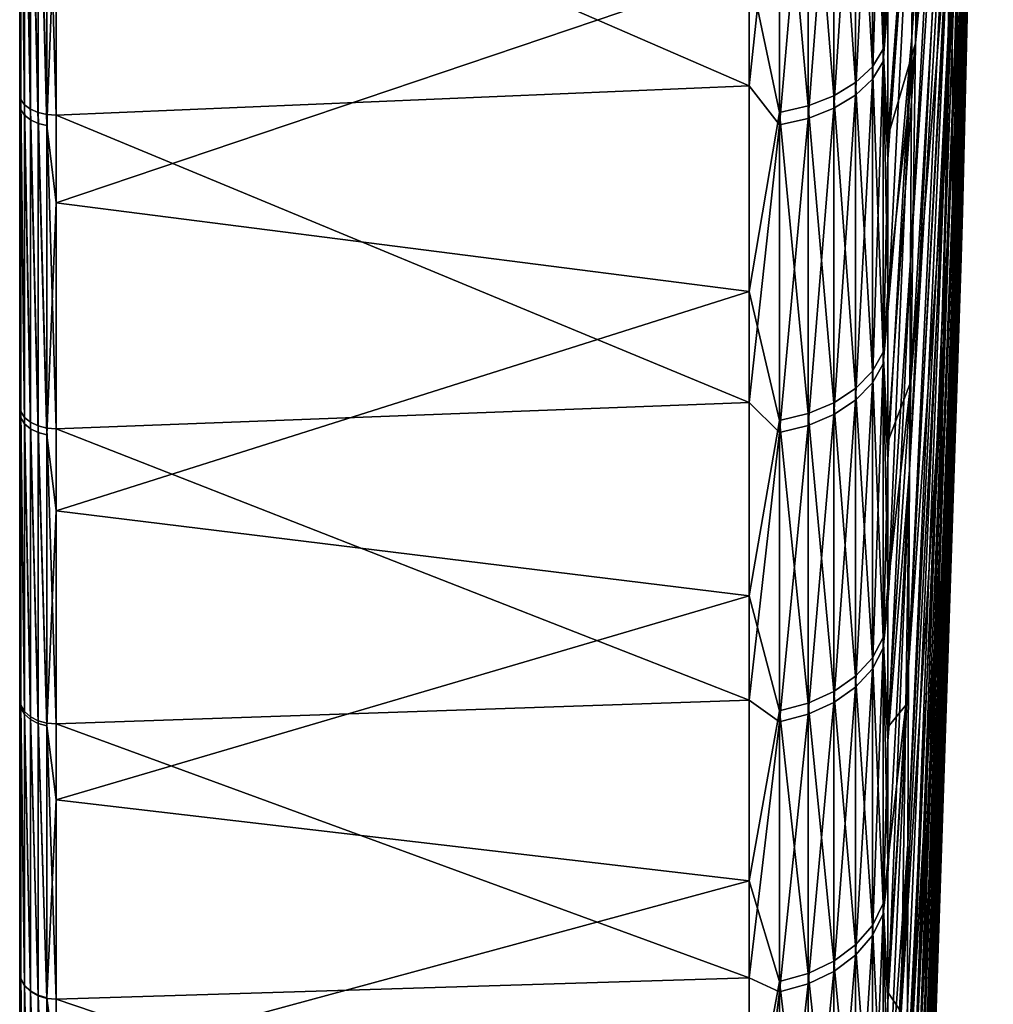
# Model space of a CAD drawing. Header units: metres. Extents: x 59 to 135, y -85 to 87.
# Tile 3 of 210: x 59 to 73, y -65 to -51. Entities that reach past the tile are written whole.
import ezdxf

# ---------------------------------------------------------------- set-up
doc = ezdxf.new("R2010")
doc.units = ezdxf.units.M
doc.layers.add('solid_21_404_502_XXX', color=7, linetype='CONTINUOUS')

msp = doc.modelspace()

# ---------------------------------------------------------------- linework, layer by layer
at = {"layer": 'solid_21_404_502_XXX'}
for points in [[(59, -84.156273, 7.615823), (59, 84.286781, 6), (59, 83.488174, 6)], [(59, -84.156273, 7.615823), (59, 83.689133, 11.67921), (59, 84.286781, 6)], [(59, 83.761658, -11.147238), (59, -83.945526, -9.665577), (59, 83.488174, -6)], [(59, 83.761658, -11.147238), (59, -83.090164, -15.372021), (59, -83.945526, -9.665577)], [(59, 83.761658, -11.147238), (59, 82.92157, -16.257021), (59, -83.090164, -15.372021)], [(59, -83.440346, 13.341134), (59, 82.708168, 17.309969), (59, 83.689133, 11.67921)], [(59, -84.156273, 7.615823), (59, -83.440346, 13.341134), (59, 83.689133, 11.67921)], [(59, -84.409454, -3.914168), (59, 83.679565, -2.001526), (59, 83.488174, -6)], [(59, -84.156273, 7.615823), (59, 83.488174, 6), (59, 83.679565, 2.001526)], [(59, -84.479797, 1.855262), (59, 83.679565, 2.001526), (59, 83.679565, -2.001526)], [(59, -84.409454, -3.914168), (59, -84.479797, 1.855262), (59, 83.679565, -2.001526)], [(59, -84.479797, 1.855262), (59, -84.156273, 7.615823), (59, 83.679565, 2.001526)], [(59, -83.945526, -9.665577), (59, -84.409454, -3.914168), (59, 83.488174, -6)], [(59, 82.92157, -16.257021), (59, -81.847366, -21.006769), (59, -83.090164, -15.372021)], [(59, 82.92157, -16.257021), (59, 81.770096, -21.305588), (59, -81.847366, -21.006769)], [(59, -82.335327, 19.004444), (59, 81.348885, 22.861198), (59, 82.708168, 17.309969)], [(59, -83.440346, 13.341134), (59, -82.335327, 19.004444), (59, 82.708168, 17.309969)], [(59, 81.770096, -21.305588), (59, 80.311546, -26.27416), (59, -81.847366, -21.006769)], [(59, -80.846359, 24.579268), (59, 79.617409, 28.308016), (59, 81.348885, 22.861198)], [(59, -82.335327, 19.004444), (59, -80.846359, 24.579268), (59, 81.348885, 22.861198)], [(59, 80.311546, -26.27416), (59, -80.222961, -26.543432), (59, -81.847366, -21.006769)], [(59, 80.311546, -26.27416), (59, 78.551414, -31.144053), (59, -80.222961, -26.543432)], [(59, -78.980499, 30.039265), (59, 77.521759, 33.62521), (59, 79.617409, 28.308016)], [(59, -80.846359, 24.579268), (59, -78.980499, 30.039265), (59, 79.617409, 28.308016)], [(59, 78.551414, -31.144053), (59, -78.224594, -31.956083), (59, -80.222961, -26.543432)], [(59, 78.551414, -31.144053), (59, 76.496223, -35.897137), (59, -78.224594, -31.956083)], [(59, -76.746208, 35.359512), (59, 75.071571, 38.788372), (59, 77.521759, 33.62521)], [(59, -78.980499, 30.039265), (59, -76.746208, 35.359512), (59, 77.521759, 33.62521)], [(59, 76.496223, -35.897137), (59, -75.861549, -37.219658), (59, -78.224594, -31.956083)], [(59, 76.496223, -35.897137), (59, 74.155876, -40.511539), (59, -75.861549, -37.219658)], [(59, -74.155876, 40.511539), (59, 72.278084, 43.77393), (59, 75.071571, 38.788372)], [(59, -76.746208, 35.359512), (59, -74.155876, 40.511539), (59, 75.071571, 38.788372)], [(59, 74.155876, -40.511539), (59, -73.144676, -42.309959), (59, -75.861549, -37.219658)], [(59, 74.155876, -40.511539), (59, 71.220154, -45.474884), (59, -73.144676, -42.309959)], [(59, -71.250275, 45.42767), (59, 69.153824, 48.559505), (59, 72.278084, 43.77393)], [(59, -74.155876, 40.511539), (59, -71.250275, 45.42767), (59, 72.278084, 43.77393)], [(59, 71.220154, -45.474884), (59, -70.086655, -47.203133), (59, -73.144676, -42.309959)], [(59, 71.220154, -45.474884), (59, 67.950516, -50.229515), (59, -70.086655, -47.203133)], [(59, -68.016335, 50.14035), (59, 65.713104, 53.123096), (59, 69.153824, 48.559505)], [(59, -71.250275, 45.42767), (59, -68.016335, 50.14035), (59, 69.153824, 48.559505)], [(59, 67.950516, -50.229515), (59, -66.701797, -51.876247), (59, -70.086655, -47.203133)], [(59, 67.950516, -50.229515), (59, 64.364212, -54.749634), (59, -66.701797, -51.876247)], [(59, -64.471413, 54.62336), (59, 61.971722, 57.443722), (59, 65.713104, 53.123096)], [(59, -68.016335, 50.14035), (59, -64.471413, 54.62336), (59, 65.713104, 53.123096)], [(59, 64.364212, -54.749634), (59, -63.005966, -56.307415), (59, -66.701797, -51.876247)], [(59, 64.364212, -54.749634), (59, 60.477657, -59.014645), (59, -63.005966, -56.307415)], [(59, -60.631454, 58.856625), (59, 57.94688, 61.501507), (59, 61.971722, 57.443722)], [(59, -64.471413, 54.62336), (59, -60.631454, 58.856625), (59, 61.971722, 57.443722)], [(59, 60.477657, -59.014645), (59, -59.016479, -60.475891), (59, -63.005966, -56.307415)], [(59, 60.477657, -59.014645), (59, 56.309189, -63.004383), (59, -59.016479, -60.475891)], [(59, -56.514217, 62.820541), (59, 53.657104, 65.277817), (59, 57.94688, 61.501507)], [(59, -60.631454, 58.856625), (59, -56.514217, 62.820541), (59, 57.94688, 61.501507)], [(59, 56.309189, -63.004383), (59, -54.752037, -64.362206), (59, -59.016479, -60.475891)], [(59, 56.309189, -63.004383), (59, 51.878323, -66.700211), (59, -54.752037, -64.362206)], [(59, -52.13863, 66.496933), (59, 49.122105, 68.755348), (59, 53.657104, 65.277817)], [(59, -56.514217, 62.820541), (59, -52.13863, 66.496933), (59, 53.657104, 65.277817)], [(59, 51.878323, -66.700211), (59, -50.232197, -67.94854), (59, -54.752037, -64.362206)], [(59, -52.13863, 66.496933), (59, -47.524696, 69.869034), (59, 49.122105, 68.755348)], [(72.558052, -35.230972, 20.758154), (72.091515, -51.448273, 28.106319), (72.507881, -37.86768, 20.687208)], [(72.558052, -35.230972, 20.758154), (72.092766, -50.072754, 30.411503), (72.091515, -51.448273, 28.106319)], [(72.667366, -35.426102, 1.888005), (72.287094, -51.653057, -5.392601), (72.315361, -50.305965, -7.714036)], [(72.667366, -35.426102, 1.888005), (72.653465, -36.082142, 3.041767), (72.287094, -51.653057, -5.392601)], [(72.557442, -35.910732, 19.618122), (72.507881, -37.86768, 20.687208), (72.092766, -52.644714, 25.703604)], [(72.558052, -36.502762, 18.430162), (72.557442, -35.910732, 19.618122), (72.092766, -52.644714, 25.703604)], [(72.653465, -36.082142, 3.041767), (72.260216, -52.820034, -2.975587), (72.287094, -51.653057, -5.392601)], [(72.653465, -36.082142, 3.041767), (72.640244, -36.649479, 4.241641), (72.260216, -52.820034, -2.975587)], [(72.559898, -37.003704, 17.201019), (72.558052, -36.502762, 18.430162), (72.092766, -52.644714, 25.703604)], [(72.640244, -36.649479, 4.241641), (72.234863, -53.800159, -0.476942), (72.260216, -52.820034, -2.975587)], [(72.640244, -36.649479, 4.241641), (72.627792, -37.124901, 5.48082), (72.234863, -53.800159, -0.476942)], [(72.559898, -37.003704, 17.201019), (72.092766, -52.644714, 25.703604), (72.096527, -53.655315, 23.217001)], [(72.562958, -37.410721, 15.937661), (72.559898, -37.003704, 17.201019), (72.096527, -53.655315, 23.217001)], [(72.627792, -37.124901, 5.48082), (72.211205, -54.587776, 2.088914), (72.234863, -53.800159, -0.476942)], [(72.627792, -37.124901, 5.48082), (72.616165, -37.505707, 6.752274), (72.211205, -54.587776, 2.088914)], [(72.562958, -37.410721, 15.937661), (72.096527, -53.655315, 23.217001), (72.102768, -54.474243, 20.660866)], [(72.567223, -37.721504, 14.647258), (72.562958, -37.410721, 15.937661), (72.102768, -54.474243, 20.660866)], [(72.616165, -37.505707, 6.752274), (72.189362, -55.178341, 4.707172), (72.211205, -54.587776, 2.088914)], [(72.616165, -37.505707, 6.752274), (72.605446, -37.789734, 8.048791), (72.189362, -55.178341, 4.707172)], [(72.567223, -37.721504, 14.647258), (72.102768, -54.474243, 20.660866), (72.111458, -55.096771, 18.049946)], [(72.572655, -37.934284, 13.337129), (72.567223, -37.721504, 14.647258), (72.111458, -55.096771, 18.049946)], [(72.507881, -37.86768, 20.687208), (72.091515, -51.448273, 28.106319), (72.092766, -52.644714, 25.703604)], [(72.605446, -37.789734, 8.048791), (72.169464, -55.568439, 7.362721), (72.189362, -55.178341, 4.707172)], [(72.605446, -37.789734, 8.048791), (72.59568, -37.97538, 9.363015), (72.169464, -55.568439, 7.362721)], [(72.572655, -37.934284, 13.337129), (72.111458, -55.096771, 18.049946), (72.122543, -55.51931, 15.399313)], [(72.579239, -38.047859, 12.014706), (72.572655, -37.934284, 13.337129), (72.122543, -55.51931, 15.399313)], [(72.59568, -37.97538, 9.363015), (72.151627, -55.755829, 10.040236), (72.169464, -55.568439, 7.362721)], [(72.59568, -37.97538, 9.363015), (72.586922, -38.061584, 10.687491), (72.151627, -55.755829, 10.040236)], [(72.579239, -38.047859, 12.014706), (72.122543, -55.51931, 15.399313), (72.135956, -55.739422, 12.724263)], [(72.586922, -38.061584, 10.687491), (72.579239, -38.047859, 12.014706), (72.135956, -55.739422, 12.724263)], [(72.586922, -38.061584, 10.687491), (72.135956, -55.739422, 12.724263), (72.151627, -55.755829, 10.040236)], [(72.135963, -40.821949, 40.029064), (71.547379, -48.032024, 56.458237), (71.524551, -51.339542, 54.26931)], [(72.122551, -42.954277, 38.398441), (72.135963, -40.821949, 40.029064), (71.524551, -51.339542, 54.26931)], [(72.471497, -41.174564, -17.442112), (72.015686, -52.520061, -31.069576), (72.064224, -49.274357, -33.348747)], [(72.471497, -41.174564, -17.442112), (72.438889, -43.286522, -15.785887), (72.015686, -52.520061, -31.069576)], [(71.574219, -51.425789, -52.426136), (72.161842, -42.31823, -37.148895), (72.113037, -45.867393, -35.378971)], [(71.574219, -51.425789, -52.426136), (71.640366, -46.494431, -54.601128), (72.161842, -42.31823, -37.148895)], [(72.122551, -42.954277, 38.398441), (71.524551, -51.339542, 54.26931), (71.50502, -54.474251, 51.839333)], [(72.111458, -44.956661, 36.610638), (72.122551, -42.954277, 38.398441), (71.50502, -54.474251, 51.839333)], [(72.438889, -43.286522, -15.785887), (71.96769, -55.586365, -28.554207), (72.015686, -52.520061, -31.069576)], [(72.438889, -43.286522, -15.785887), (72.406792, -45.266651, -13.974097), (71.96769, -55.586365, -28.554207)], [(72.111458, -44.956661, 36.610638), (71.50502, -54.474251, 51.839333), (71.488892, -57.418625, 49.181892)], [(72.102776, -46.817554, 34.675968), (72.111458, -44.956661, 36.610638), (71.488892, -57.418625, 49.181892)], [(72.406792, -45.266651, -13.974097), (71.920509, -58.456108, -25.816704), (71.96769, -55.586365, -28.554207)], [(72.406792, -45.266651, -13.974097), (72.375381, -47.103519, -12.0172), (71.920509, -58.456108, -25.816704)], [(71.507843, -56.177208, -49.881954), (72.113037, -45.867393, -35.378971), (72.064224, -49.274357, -33.348747)], [(71.507843, -56.177208, -49.881954), (71.574219, -51.425789, -52.426136), (72.113037, -45.867393, -35.378971)], [(71.640366, -46.494431, -54.601128), (71.185867, -52.742313, -63.87199), (71.18586, -50.507088, -65.653923)], [(71.574219, -51.425789, -52.426136), (71.185867, -52.742313, -63.87199), (71.640366, -46.494431, -54.601128)], [(72.102776, -46.817554, 34.675968), (71.488892, -57.418625, 49.181892), (71.47625, -60.1562, 46.311855)], [(72.096527, -48.526203, 32.60561), (72.102776, -46.817554, 34.675968), (71.47625, -60.1562, 46.311855)], [(70.969337, -47.253281, -69.030876), (71.122032, -47.02718, -68.700577), (71.122032, -51.510857, -65.40609)], [(71.18586, -50.507088, -65.653923), (71.122032, -51.510857, -65.40609), (71.122032, -47.02718, -68.700577)], [(72.375381, -47.103519, -12.0172), (71.874405, -61.113251, -22.872377), (71.920509, -58.456108, -25.816704)], [(72.375381, -47.103519, -12.0172), (72.344849, -48.78653, -9.926492), (71.874405, -61.113251, -22.872377)], [(70.734901, -47.455826, -69.326767), (70.969337, -47.253281, -69.030876), (70.969337, -51.758514, -65.720551)], [(70.969337, -51.931568, 65.583893), (71.122032, -51.683086, 65.270081), (71.122032, -47.208111, 68.576378)], [(70.969337, -47.435078, 68.906082), (70.969337, -51.931568, 65.583893), (71.122032, -47.208111, 68.576378)], [(70.969337, -51.758514, -65.720551), (70.969337, -47.253281, -69.030876), (71.122032, -51.510857, -65.40609)], [(71.185867, -48.591576, 67.083939), (71.122032, -47.208111, 68.576378), (71.122032, -51.683086, 65.270081)], [(69.240135, -52.027248, 66.894913), (69.240135, -47.340893, 70.289429), (59.513088, -47.793961, 70.290375)], [(69.664322, -48.021118, 69.757385), (69.240135, -47.340893, 70.289429), (69.240135, -52.027248, 66.894913)], [(59.017467, -52.216064, 66.602692), (59, -47.524696, 69.869034), (59, -52.13863, 66.496933)], [(59.017467, -52.216064, 66.602692), (59.017467, -47.594482, 69.980003), (59, -47.524696, 69.869034)], [(70.429466, -47.625519, -69.574669), (70.734901, -47.455826, -69.326767), (70.734901, -51.980366, -66.002251)], [(70.734901, -52.154167, 65.865005), (70.969337, -51.931568, 65.583893), (70.969337, -47.435078, 68.906082)], [(70.734901, -47.638401, 69.201431), (70.734901, -52.154167, 65.865005), (70.969337, -47.435078, 68.906082)], [(70.734901, -51.980366, -66.002251), (70.734901, -47.455826, -69.326767), (70.969337, -51.758514, -65.720551)], [(59.068981, -52.290188, 66.700134), (59.017467, -47.594482, 69.980003), (59.017467, -52.216064, 66.602692)], [(59.068981, -47.661602, 70.082405), (59.017467, -47.594482, 69.980003), (59.068981, -52.290188, 66.700134)], [(59.068981, -47.661602, 70.082405), (59.150913, -52.353249, 66.783539), (59.150913, -47.718628, 70.170052)], [(59.068981, -47.661602, 70.082405), (59.068981, -52.290188, 66.700134), (59.150913, -52.353249, 66.783539)], [(70.06707, -47.754574, -69.763199), (70.429466, -47.625519, -69.574669), (70.429466, -52.166241, -66.238266)], [(70.429466, -52.166241, -66.238266), (70.429466, -47.625519, -69.574669), (70.734901, -51.980366, -66.002251)], [(70.429466, -52.34066, 66.100525), (70.734901, -52.154167, 65.865005), (70.734901, -47.638401, 69.201431)], [(70.429466, -47.808746, 69.448883), (70.429466, -52.34066, 66.100525), (70.734901, -47.638401, 69.201431)], [(59.017467, -52.362576, -66.487564), (59, -50.232197, -67.94854), (59.017467, -47.804764, -69.836525)], [(59.017467, -47.804764, -69.836525), (59.068981, -47.873917, -69.937546), (59.068981, -52.43832, -66.58374)], [(59.017467, -52.362576, -66.487564), (59.017467, -47.804764, -69.836525), (59.068981, -52.43832, -66.58374)], [(59.150913, -47.718628, 70.170052), (59.257481, -52.400784, 66.847008), (59.257481, -47.761524, 70.236755)], [(59.150913, -47.718628, 70.170052), (59.150913, -52.353249, 66.783539), (59.257481, -52.400784, 66.847008)], [(59.257481, -47.761524, 70.236755), (59.381157, -52.429432, 66.886086), (59.381157, -47.787251, 70.277824)], [(59.257481, -47.761524, 70.236755), (59.257481, -52.400784, 66.847008), (59.381157, -52.429432, 66.886086)], [(59.381157, -47.787251, 70.277824), (59.513088, -52.437145, 66.898026), (59.513088, -47.793961, 70.290375)], [(59.381157, -47.787251, 70.277824), (59.381157, -52.429432, 66.886086), (59.513088, -52.437145, 66.898026)], [(69.240135, -52.027248, 66.894913), (59.513088, -47.793961, 70.290375), (59.513088, -52.437145, 66.898026)], [(69.664322, -47.837074, -69.88372), (70.06707, -47.754574, -69.763199), (70.06707, -52.307602, -66.417755)], [(70.06707, -52.307602, -66.417755), (70.06707, -47.754574, -69.763199), (70.429466, -52.166241, -66.238266)], [(70.06707, -52.482494, 66.279648), (70.429466, -52.34066, 66.100525), (70.429466, -47.808746, 69.448883)], [(70.06707, -47.938301, 69.637077), (70.06707, -52.482494, 66.279648), (70.429466, -47.808746, 69.448883)], [(59.068981, -47.873917, -69.937546), (59.150913, -47.932968, -70.023811), (59.150913, -52.503002, -66.665871)], [(59.068981, -52.43832, -66.58374), (59.068981, -47.873917, -69.937546), (59.150913, -52.503002, -66.665871)], [(59.150913, -47.932968, -70.023811), (59.257481, -47.977749, -70.089233), (59.257481, -52.552055, -66.728149)], [(59.150913, -52.503002, -66.665871), (59.150913, -47.932968, -70.023811), (59.257481, -52.552055, -66.728149)], [(69.664322, -52.397968, -66.532501), (69.240135, -50.377483, -68.145973), (69.664322, -47.837074, -69.88372)], [(69.664322, -52.397968, -66.532501), (69.664322, -47.837074, -69.88372), (70.06707, -52.307602, -66.417755)], [(69.664322, -52.573162, 66.39415), (70.06707, -52.482494, 66.279648), (70.06707, -47.938301, 69.637077)], [(69.664322, -48.021118, 69.757385), (69.664322, -52.573162, 66.39415), (70.06707, -47.938301, 69.637077)], [(59.257481, -47.977749, -70.089233), (59.381157, -48.005104, -70.129189), (59.381157, -52.582016, -66.766197)], [(59.257481, -52.552055, -66.728149), (59.257481, -47.977749, -70.089233), (59.381157, -52.582016, -66.766197)], [(59.513088, -49.104298, -69.381325), (59.381157, -52.582016, -66.766197), (59.381157, -48.005104, -70.129189)], [(69.664322, -48.021118, 69.757385), (69.240135, -52.027248, 66.894913), (69.664322, -52.573162, 66.39415)], [(71.547379, -48.032024, 56.458237), (71.18586, -50.853588, 65.385902), (71.185867, -53.056458, 63.61132)], [(71.547379, -48.032024, 56.458237), (71.185867, -53.056458, 63.61132), (71.18586, -55.197266, 61.763008)], [(71.524551, -51.339542, 54.26931), (71.547379, -48.032024, 56.458237), (71.18586, -55.197266, 61.763008)], [(71.18586, -50.853588, 65.385902), (71.185867, -48.591576, 67.083939), (71.122032, -51.683086, 65.270081)], [(72.096527, -48.526203, 32.60561), (71.47625, -60.1562, 46.311855), (71.467171, -62.671661, 43.24527)], [(72.092766, -50.072754, 30.411503), (72.096527, -48.526203, 32.60561), (71.467171, -62.671661, 43.24527)], [(72.344849, -48.78653, -9.926492), (71.829636, -63.542927, -19.737694), (71.874405, -61.113251, -22.872377)], [(72.344849, -48.78653, -9.926492), (72.315361, -50.305965, -7.714036), (71.829636, -63.542927, -19.737694)], [(59.513088, -49.104298, -69.381325), (59.513088, -53.670055, -65.91301), (59.381157, -52.582016, -66.766197)], [(69.240135, -50.377483, -68.145973), (59.513088, -53.670055, -65.91301), (59.513088, -49.104298, -69.381325)], [(71.44162, -60.7211, -46.983349), (72.064224, -49.274357, -33.348747), (72.015686, -52.520061, -31.069576)], [(71.44162, -60.7211, -46.983349), (71.507843, -56.177208, -49.881954), (72.064224, -49.274357, -33.348747)], [(72.092766, -50.072754, 30.411503), (71.459869, -66.981308, 36.592052), (71.950981, -55.283516, 30.201523)], [(72.092766, -50.072754, 30.411503), (71.4617, -64.950943, 39.999283), (71.459869, -66.981308, 36.592052)], [(72.092766, -50.072754, 30.411503), (71.467171, -62.671661, 43.24527), (71.4617, -64.950943, 39.999283)], [(72.092766, -50.072754, 30.411503), (71.950981, -55.283516, 30.201523), (72.091515, -51.448273, 28.106319)], [(59.017467, -52.362576, -66.487564), (59, -54.752037, -64.362206), (59, -50.232197, -67.94854)], [(72.315361, -50.305965, -7.714036), (71.786453, -65.731552, -16.430183), (71.829636, -63.542927, -19.737694)], [(72.315361, -50.305965, -7.714036), (72.287094, -51.653057, -5.392601), (71.786453, -65.731552, -16.430183)], [(69.240135, -50.377483, -68.145973), (69.240135, -54.910488, -64.549225), (59.513088, -53.670055, -65.91301)], [(69.664322, -52.397968, -66.532501), (69.240135, -54.910488, -64.549225), (69.240135, -50.377483, -68.145973)], [(71.18586, -50.507088, -65.653923), (71.185867, -52.742313, -63.87199), (71.122032, -51.510857, -65.40609)], [(71.185867, -53.056458, 63.61132), (71.18586, -50.853588, 65.385902), (71.122032, -51.683086, 65.270081)], [(71.524551, -51.339542, 54.26931), (71.18586, -55.197266, 61.763008), (71.185867, -57.273926, 59.842152)], [(71.524551, -51.339542, 54.26931), (71.185867, -57.273926, 59.842152), (71.18586, -59.283607, 57.85202)], [(71.50502, -54.474251, 51.839333), (71.524551, -51.339542, 54.26931), (71.18586, -59.283607, 57.85202)], [(70.969337, -51.758514, -65.720551), (71.122032, -51.510857, -65.40609), (71.122032, -55.764473, -61.819485)], [(71.18586, -54.91502, -62.014107), (71.122032, -55.764473, -61.819485), (71.122032, -51.510857, -65.40609)], [(71.185867, -52.742313, -63.87199), (71.18586, -54.91502, -62.014107), (71.122032, -51.510857, -65.40609)], [(71.574219, -51.425789, -52.426136), (71.185867, -57.021976, -60.082226), (71.18586, -54.91502, -62.014107)], [(71.574219, -51.425789, -52.426136), (71.18586, -54.91502, -62.014107), (71.185867, -52.742313, -63.87199)], [(71.507843, -56.177208, -49.881954), (71.185867, -57.021976, -60.082226), (71.574219, -51.425789, -52.426136)], [(72.091515, -51.448273, 28.106319), (71.950981, -55.283516, 30.201523), (71.4617, -68.751381, 33.042629)], [(72.092766, -52.644714, 25.703604), (72.091515, -51.448273, 28.106319), (71.4617, -68.751381, 33.042629)], [(70.969337, -56.196121, 61.968788), (71.122032, -55.927231, 61.672276), (71.122032, -51.683086, 65.270081)], [(70.969337, -51.931568, 65.583893), (70.969337, -56.196121, 61.968788), (71.122032, -51.683086, 65.270081)], [(71.185867, -53.056458, 63.61132), (71.122032, -51.683086, 65.270081), (71.122032, -55.927231, 61.672276)], [(72.287094, -51.653057, -5.392601), (71.745094, -67.666893, -12.968342), (71.786453, -65.731552, -16.430183)], [(72.287094, -51.653057, -5.392601), (72.260216, -52.820034, -2.975587), (71.745094, -67.666893, -12.968342)], [(70.734901, -51.980366, -66.002251), (70.969337, -51.758514, -65.720551), (70.969337, -56.032578, -62.116703)], [(70.969337, -56.032578, -62.116703), (70.969337, -51.758514, -65.720551), (71.122032, -55.764473, -61.819485)], [(70.734901, -56.436996, 62.234406), (70.969337, -56.196121, 61.968788), (70.969337, -51.931568, 65.583893)], [(70.734901, -52.154167, 65.865005), (70.734901, -56.436996, 62.234406), (70.969337, -51.931568, 65.583893)], [(69.240135, -56.471031, 63.188499), (69.240135, -52.027248, 66.894913), (59.513088, -52.437145, 66.898026)], [(69.664322, -52.573162, 66.39415), (69.240135, -52.027248, 66.894913), (69.240135, -56.471031, 63.188499)], [(70.429466, -52.166241, -66.238266), (70.734901, -51.980366, -66.002251), (70.734901, -56.272755, -62.382954)], [(70.734901, -56.272755, -62.382954), (70.734901, -51.980366, -66.002251), (70.969337, -56.032578, -62.116703)], [(59.017467, -56.598778, 62.920696), (59, -52.13863, 66.496933), (59, -56.514217, 62.820541)], [(59.017467, -56.598778, 62.920696), (59.017467, -52.216064, 66.602692), (59, -52.13863, 66.496933)], [(59.068981, -56.679543, 63.012711), (59.017467, -52.216064, 66.602692), (59.017467, -56.598778, 62.920696)], [(59.068981, -52.290188, 66.700134), (59.017467, -52.216064, 66.602692), (59.068981, -56.679543, 63.012711)], [(70.06707, -52.307602, -66.417755), (70.429466, -52.166241, -66.238266), (70.429466, -56.473976, -62.606026)], [(70.429466, -56.638805, 62.456944), (70.734901, -56.436996, 62.234406), (70.734901, -52.154167, 65.865005)], [(70.429466, -52.34066, 66.100525), (70.429466, -56.638805, 62.456944), (70.734901, -52.154167, 65.865005)], [(70.429466, -56.473976, -62.606026), (70.429466, -52.166241, -66.238266), (70.734901, -56.272755, -62.382954)], [(59.017467, -56.686523, -62.841656), (59, -54.752037, -64.362206), (59.017467, -52.362576, -66.487564)], [(59.017467, -52.362576, -66.487564), (59.068981, -52.43832, -66.58374), (59.068981, -56.768524, -62.932556)], [(59.017467, -56.686523, -62.841656), (59.017467, -52.362576, -66.487564), (59.068981, -56.768524, -62.932556)], [(59.068981, -52.290188, 66.700134), (59.150913, -56.748322, 63.091454), (59.150913, -52.353249, 66.783539)], [(59.068981, -52.290188, 66.700134), (59.068981, -56.679543, 63.012711), (59.150913, -56.748322, 63.091454)], [(59.150913, -52.353249, 66.783539), (59.257481, -56.800255, 63.151371), (59.257481, -52.400784, 66.847008)], [(59.150913, -52.353249, 66.783539), (59.150913, -56.748322, 63.091454), (59.257481, -56.800255, 63.151371)], [(69.664322, -52.397968, -66.532501), (70.06707, -52.307602, -66.417755), (70.06707, -56.62701, -62.775677)], [(70.06707, -56.62701, -62.775677), (70.06707, -52.307602, -66.417755), (70.429466, -56.473976, -62.606026)], [(70.06707, -56.792286, 62.626194), (70.429466, -56.638805, 62.456944), (70.429466, -52.34066, 66.100525)], [(70.06707, -52.482494, 66.279648), (70.06707, -56.792286, 62.626194), (70.429466, -52.34066, 66.100525)], [(59.068981, -52.43832, -66.58374), (59.150913, -52.503002, -66.665871), (59.150913, -56.838547, -63.010181)], [(59.068981, -56.768524, -62.932556), (59.068981, -52.43832, -66.58374), (59.150913, -56.838547, -63.010181)], [(59.150913, -52.503002, -66.665871), (59.257481, -52.552055, -66.728149), (59.257481, -56.891647, -63.06905)], [(59.150913, -56.838547, -63.010181), (59.150913, -52.503002, -66.665871), (59.257481, -56.891647, -63.06905)], [(59.257481, -52.400784, 66.847008), (59.381157, -56.831673, 63.188244), (59.381157, -52.429432, 66.886086)], [(59.257481, -52.400784, 66.847008), (59.257481, -56.800255, 63.151371), (59.381157, -56.831673, 63.188244)], [(59.381157, -52.429432, 66.886086), (59.513088, -56.84034, 63.199493), (59.513088, -52.437145, 66.898026)], [(59.381157, -52.429432, 66.886086), (59.381157, -56.831673, 63.188244), (59.513088, -56.84034, 63.199493)], [(69.240135, -56.471031, 63.188499), (59.513088, -52.437145, 66.898026), (59.513088, -56.84034, 63.199493)], [(69.664322, -56.724834, -62.884125), (69.240135, -54.910488, -64.549225), (69.664322, -52.397968, -66.532501)], [(69.664322, -56.724834, -62.884125), (69.664322, -52.397968, -66.532501), (70.06707, -56.62701, -62.775677)], [(69.664322, -56.8904, 62.734383), (70.06707, -56.792286, 62.626194), (70.06707, -52.482494, 66.279648)], [(69.664322, -52.573162, 66.39415), (69.664322, -56.8904, 62.734383), (70.06707, -52.482494, 66.279648)], [(71.375923, -65.03109, -43.747158), (72.015686, -52.520061, -31.069576), (71.96769, -55.586365, -28.554207)], [(71.375923, -65.03109, -43.747158), (71.44162, -60.7211, -46.983349), (72.015686, -52.520061, -31.069576)], [(59.257481, -52.552055, -66.728149), (59.381157, -52.582016, -66.766197), (59.381157, -56.924084, -63.105007)], [(59.257481, -56.891647, -63.06905), (59.257481, -52.552055, -66.728149), (59.381157, -56.924084, -63.105007)], [(59.513088, -53.670055, -65.91301), (59.381157, -56.924084, -63.105007), (59.381157, -52.582016, -66.766197)], [(69.664322, -52.573162, 66.39415), (69.240135, -56.471031, 63.188499), (69.664322, -56.8904, 62.734383)], [(72.092766, -52.644714, 25.703604), (71.4617, -68.751381, 33.042629), (71.467171, -70.251282, 29.370867)], [(72.096527, -53.655315, 23.217001), (72.092766, -52.644714, 25.703604), (71.467171, -70.251282, 29.370867)], [(72.260216, -52.820034, -2.975587), (71.705795, -69.338112, -9.371531), (71.745094, -67.666893, -12.968342)], [(72.260216, -52.820034, -2.975587), (72.234863, -53.800159, -0.476942), (71.705795, -69.338112, -9.371531)], [(71.18586, -55.197266, 61.763008), (71.185867, -53.056458, 63.61132), (71.122032, -55.927231, 61.672276)], [(59.513088, -53.670055, -65.91301), (59.513088, -57.9916, -62.144787), (59.381157, -56.924084, -63.105007)], [(69.240135, -54.910488, -64.549225), (59.513088, -57.9916, -62.144787), (59.513088, -53.670055, -65.91301)], [(72.096527, -53.655315, 23.217001), (71.467171, -70.251282, 29.370867), (71.47625, -71.472618, 25.597294)], [(72.102768, -54.474243, 20.660866), (72.096527, -53.655315, 23.217001), (71.47625, -71.472618, 25.597294)], [(72.234863, -53.800159, -0.476942), (71.66877, -70.735878, -5.659863), (71.705795, -69.338112, -9.371531)], [(72.234863, -53.800159, -0.476942), (72.211205, -54.587776, 2.088914), (71.66877, -70.735878, -5.659863)], [(71.50502, -54.474251, 51.839333), (71.18586, -59.283607, 57.85202), (71.185867, -61.224274, 55.79409)], [(71.488892, -57.418625, 49.181892), (71.50502, -54.474251, 51.839333), (71.185867, -61.224274, 55.79409)], [(72.102768, -54.474243, 20.660866), (71.47625, -71.472618, 25.597294), (71.488892, -72.408554, 21.743017)], [(72.111458, -55.096771, 18.049946), (72.102768, -54.474243, 20.660866), (71.488892, -72.408554, 21.743017)], [(72.211205, -54.587776, 2.088914), (71.634232, -71.852364, -1.854097), (71.66877, -70.735878, -5.659863)], [(72.211205, -54.587776, 2.088914), (72.189362, -55.178341, 4.707172), (71.634232, -71.852364, -1.854097)], [(59.017467, -56.686523, -62.841656), (59, -59.016479, -60.475891), (59, -54.752037, -64.362206)], [(69.240135, -54.910488, -64.549225), (69.240135, -59.187473, -60.65152), (59.513088, -57.9916, -62.144787)], [(69.664322, -56.724834, -62.884125), (69.240135, -59.187473, -60.65152), (69.240135, -54.910488, -64.549225)], [(71.18586, -54.91502, -62.014107), (71.185867, -57.021976, -60.082226), (71.122032, -55.764473, -61.819485)], [(72.111458, -55.096771, 18.049946), (71.488892, -72.408554, 21.743017), (71.50502, -73.053856, 17.829592)], [(72.122543, -55.51931, 15.399313), (72.111458, -55.096771, 18.049946), (71.50502, -73.053856, 17.829592)], [(71.185867, -57.273926, 59.842152), (71.18586, -55.197266, 61.763008), (71.122032, -55.927231, 61.672276)], [(71.950981, -55.283516, 30.201523), (71.459869, -66.981308, 36.592052), (71.4617, -68.751381, 33.042629)], [(72.189362, -55.178341, 4.707172), (71.602371, -72.681328, 2.024483), (71.634232, -71.852364, -1.854097)], [(72.189362, -55.178341, 4.707172), (72.169464, -55.568439, 7.362721), (71.602371, -72.681328, 2.024483)], [(72.122543, -55.51931, 15.399313), (71.50502, -73.053856, 17.829592), (71.524551, -73.404922, 13.878901)], [(72.135956, -55.739422, 12.724263), (72.122543, -55.51931, 15.399313), (71.524551, -73.404922, 13.878901)], [(72.169464, -55.568439, 7.362721), (71.573364, -73.218132, 5.954187), (71.602371, -72.681328, 2.024483)], [(72.169464, -55.568439, 7.362721), (72.151627, -55.755829, 10.040236), (71.573364, -73.218132, 5.954187)], [(71.31115, -69.082146, -40.192162), (71.96769, -55.586365, -28.554207), (71.920509, -58.456108, -25.816704)], [(71.31115, -69.082146, -40.192162), (71.375923, -65.03109, -43.747158), (71.96769, -55.586365, -28.554207)], [(70.969337, -56.032578, -62.116703), (71.122032, -55.764473, -61.819485), (71.122032, -59.769028, -57.956776)], [(71.185867, -59.061333, -58.078903), (71.122032, -59.769028, -57.956776), (71.122032, -55.764473, -61.819485)], [(71.185867, -57.021976, -60.082226), (71.185867, -59.061333, -58.078903), (71.122032, -55.764473, -61.819485)], [(72.135956, -55.739422, 12.724263), (71.524551, -73.404922, 13.878901), (71.547379, -73.459785, 9.91304)], [(72.151627, -55.755829, 10.040236), (72.135956, -55.739422, 12.724263), (71.547379, -73.459785, 9.91304)], [(72.151627, -55.755829, 10.040236), (71.547379, -73.459785, 9.91304), (71.573364, -73.218132, 5.954187)], [(70.969337, -60.209686, 58.076916), (71.122032, -59.921593, 57.799026), (71.122032, -55.927231, 61.672276)], [(70.969337, -56.196121, 61.968788), (70.969337, -60.209686, 58.076916), (71.122032, -55.927231, 61.672276)], [(71.185867, -57.273926, 59.842152), (71.122032, -55.927231, 61.672276), (71.122032, -59.921593, 57.799026)], [(70.734901, -56.272755, -62.382954), (70.969337, -56.032578, -62.116703), (70.969337, -60.056389, -58.235424)], [(70.969337, -60.056389, -58.235424), (70.969337, -56.032578, -62.116703), (71.122032, -59.769028, -57.956776)], [(70.734901, -60.467766, 58.325855), (70.969337, -60.209686, 58.076916), (70.969337, -56.196121, 61.968788)], [(70.734901, -56.436996, 62.234406), (70.734901, -60.467766, 58.325855), (70.969337, -56.196121, 61.968788)], [(71.507843, -56.177208, -49.881954), (71.185867, -61.030182, -56.006351), (71.185867, -59.061333, -58.078903)], [(71.44162, -60.7211, -46.983349), (71.185867, -61.030182, -56.006351), (71.507843, -56.177208, -49.881954)], [(71.507843, -56.177208, -49.881954), (71.185867, -59.061333, -58.078903), (71.185867, -57.021976, -60.082226)], [(70.429466, -56.473976, -62.606026), (70.734901, -56.272755, -62.382954), (70.734901, -60.313812, -58.485043)], [(70.734901, -60.313812, -58.485043), (70.734901, -56.272755, -62.382954), (70.969337, -60.056389, -58.235424)], [(59.017467, -60.722576, 58.950863), (59, -56.514217, 62.820541), (59, -60.631454, 58.856625)], [(59.017467, -60.722576, 58.950863), (59.017467, -56.598778, 62.920696), (59, -56.514217, 62.820541)], [(69.240135, -60.65152, 59.187473), (69.240135, -56.471031, 63.188499), (59.513088, -56.84034, 63.199493)], [(69.664322, -56.8904, 62.734383), (69.240135, -56.471031, 63.188499), (69.240135, -60.65152, 59.187473)], [(70.06707, -56.62701, -62.775677), (70.429466, -56.473976, -62.606026), (70.429466, -60.529484, -58.694172)], [(70.429466, -60.683987, 58.534416), (70.734901, -60.467766, 58.325855), (70.734901, -56.436996, 62.234406)], [(70.429466, -56.638805, 62.456944), (70.429466, -60.683987, 58.534416), (70.734901, -56.436996, 62.234406)], [(70.429466, -60.529484, -58.694172), (70.429466, -56.473976, -62.606026), (70.734901, -60.313812, -58.485043)], [(59.068981, -60.809582, 59.036995), (59.017467, -56.598778, 62.920696), (59.017467, -60.722576, 58.950863)], [(59.068981, -56.679543, 63.012711), (59.017467, -56.598778, 62.920696), (59.068981, -60.809582, 59.036995)], [(69.664322, -56.724834, -62.884125), (70.06707, -56.62701, -62.775677), (70.06707, -60.693508, -58.853226)], [(70.06707, -60.693508, -58.853226), (70.06707, -56.62701, -62.775677), (70.429466, -60.529484, -58.694172)], [(70.06707, -60.848431, 58.693035), (70.429466, -60.683987, 58.534416), (70.429466, -56.638805, 62.456944)], [(70.06707, -56.792286, 62.626194), (70.06707, -60.848431, 58.693035), (70.429466, -56.638805, 62.456944)], [(59.017467, -60.757298, -58.915077), (59, -59.016479, -60.475891), (59.017467, -56.686523, -62.841656)], [(59.017467, -56.686523, -62.841656), (59.068981, -56.768524, -62.932556), (59.068981, -60.845184, -59.000301)], [(59.017467, -60.757298, -58.915077), (59.017467, -56.686523, -62.841656), (59.068981, -60.845184, -59.000301)], [(59.068981, -56.679543, 63.012711), (59.150913, -60.883739, 59.110691), (59.150913, -56.748322, 63.091454)], [(59.068981, -56.679543, 63.012711), (59.068981, -60.809582, 59.036995), (59.150913, -60.883739, 59.110691)], [(59.068981, -56.768524, -62.932556), (59.150913, -56.838547, -63.010181), (59.150913, -60.920235, -59.073078)], [(59.068981, -60.845184, -59.000301), (59.068981, -56.768524, -62.932556), (59.150913, -60.920235, -59.073078)], [(59.150913, -56.748322, 63.091454), (59.257481, -60.939808, 59.166752), (59.257481, -56.800255, 63.151371)], [(59.150913, -56.748322, 63.091454), (59.150913, -60.883739, 59.110691), (59.257481, -60.939808, 59.166752)], [(59.257481, -56.800255, 63.151371), (59.381157, -60.973827, 59.201229), (59.381157, -56.831673, 63.188244)], [(59.257481, -56.800255, 63.151371), (59.257481, -60.939808, 59.166752), (59.381157, -60.973827, 59.201229)], [(69.664322, -60.798359, -58.954899), (69.240135, -59.187473, -60.65152), (69.664322, -56.724834, -62.884125)], [(69.664322, -60.798359, -58.954899), (69.664322, -56.724834, -62.884125), (70.06707, -60.693508, -58.853226)], [(69.664322, -60.953548, 58.79443), (70.06707, -60.848431, 58.693035), (70.06707, -56.792286, 62.626194)], [(69.664322, -56.8904, 62.734383), (69.664322, -60.953548, 58.79443), (70.06707, -56.792286, 62.626194)], [(59.150913, -56.838547, -63.010181), (59.257481, -56.891647, -63.06905), (59.257481, -60.97715, -59.128265)], [(59.150913, -60.920235, -59.073078), (59.150913, -56.838547, -63.010181), (59.257481, -60.97715, -59.128265)], [(59.257481, -56.891647, -63.06905), (59.381157, -56.924084, -63.105007), (59.381157, -61.011913, -59.161976)], [(59.257481, -60.97715, -59.128265), (59.257481, -56.891647, -63.06905), (59.381157, -61.011913, -59.161976)], [(59.381157, -56.831673, 63.188244), (59.513088, -60.983387, 59.211712), (59.513088, -56.84034, 63.199493)], [(59.381157, -56.831673, 63.188244), (59.381157, -60.973827, 59.201229), (59.513088, -60.983387, 59.211712)], [(59.513088, -57.9916, -62.144787), (59.381157, -61.011913, -59.161976), (59.381157, -56.924084, -63.105007)], [(69.240135, -60.65152, 59.187473), (59.513088, -56.84034, 63.199493), (59.513088, -60.983387, 59.211712)], [(69.664322, -56.8904, 62.734383), (69.240135, -60.65152, 59.187473), (69.664322, -60.953548, 58.79443)], [(71.18586, -59.283607, 57.85202), (71.185867, -57.273926, 59.842152), (71.122032, -59.921593, 57.799026)], [(71.488892, -57.418625, 49.181892), (71.185867, -61.224274, 55.79409), (71.185867, -63.093555, 53.671223)], [(71.488892, -57.418625, 49.181892), (71.185867, -63.093555, 53.671223), (71.185867, -64.88913, 51.485935)], [(71.47625, -60.1562, 46.311855), (71.488892, -57.418625, 49.181892), (71.185867, -64.88913, 51.485935)], [(59.513088, -57.9916, -62.144787), (59.513088, -62.049271, -58.093788), (59.381157, -61.011913, -59.161976)], [(69.240135, -59.187473, -60.65152), (59.513088, -62.049271, -58.093788), (59.513088, -57.9916, -62.144787)], [(71.247665, -72.850754, -36.339001), (71.920509, -58.456108, -25.816704), (71.874405, -61.113251, -22.872377)], [(71.247665, -72.850754, -36.339001), (71.31115, -69.082146, -40.192162), (71.920509, -58.456108, -25.816704)], [(59.017467, -60.757298, -58.915077), (59, -63.005966, -56.307415), (59, -59.016479, -60.475891)], [(71.185867, -59.061333, -58.078903), (71.185867, -61.030182, -56.006351), (71.122032, -59.769028, -57.956776)], [(69.240135, -59.187473, -60.65152), (69.240135, -63.188499, -56.471031), (59.513088, -62.049271, -58.093788)], [(69.664322, -60.798359, -58.954899), (69.240135, -63.188499, -56.471031), (69.240135, -59.187473, -60.65152)], [(71.185867, -61.224274, 55.79409), (71.18586, -59.283607, 57.85202), (71.122032, -59.921593, 57.799026)], [(70.969337, -60.056389, -58.235424), (71.122032, -59.769028, -57.956776), (71.122032, -63.506641, -53.83522)], [(71.185867, -62.926342, -53.867081), (71.122032, -63.506641, -53.83522), (71.122032, -59.769028, -57.956776)], [(71.185867, -61.030182, -56.006351), (71.185867, -62.926342, -53.867081), (71.122032, -59.769028, -57.956776)], [(70.969337, -63.954342, 53.925659), (71.122032, -63.648331, 53.667633), (71.122032, -59.921593, 57.799026)], [(70.969337, -60.209686, 58.076916), (70.969337, -63.954342, 53.925659), (71.122032, -59.921593, 57.799026)], [(71.185867, -61.224274, 55.79409), (71.122032, -59.921593, 57.799026), (71.122032, -63.648331, 53.667633)], [(70.734901, -60.313812, -58.485043), (70.969337, -60.056389, -58.235424), (70.969337, -63.811974, -54.094051)], [(70.969337, -63.811974, -54.094051), (70.969337, -60.056389, -58.235424), (71.122032, -63.506641, -53.83522)], [(70.734901, -64.22847, 54.156803), (70.969337, -63.954342, 53.925659), (70.969337, -60.209686, 58.076916)], [(70.734901, -60.467766, 58.325855), (70.734901, -64.22847, 54.156803), (70.969337, -60.209686, 58.076916)], [(71.47625, -60.1562, 46.311855), (71.185867, -64.88913, 51.485935), (71.185867, -66.609306, 49.24017)], [(71.467171, -62.671661, 43.24527), (71.47625, -60.1562, 46.311855), (71.185867, -66.609306, 49.24017)], [(70.429466, -60.529484, -58.694172), (70.734901, -60.313812, -58.485043), (70.734901, -64.085495, -54.32592)], [(70.734901, -64.085495, -54.32592), (70.734901, -60.313812, -58.485043), (70.969337, -63.811974, -54.094051)], [(70.06707, -60.693508, -58.853226), (70.429466, -60.529484, -58.694172), (70.429466, -64.314651, -54.52018)], [(70.429466, -64.458138, 54.35046), (70.734901, -64.22847, 54.156803), (70.734901, -60.467766, 58.325855)], [(70.429466, -60.683987, 58.534416), (70.429466, -64.458138, 54.35046), (70.734901, -60.467766, 58.325855)], [(70.429466, -64.314651, -54.52018), (70.429466, -60.529484, -58.694172), (70.734901, -64.085495, -54.32592)], [(59.017467, -64.568588, 54.711357), (59, -60.631454, 58.856625), (59, -64.471413, 54.62336)], [(59.017467, -64.568588, 54.711357), (59.017467, -60.722576, 58.950863), (59, -60.631454, 58.856625)], [(69.240135, -64.549225, 54.910488), (69.240135, -60.65152, 59.187473), (59.513088, -60.983387, 59.211712)], [(69.664322, -60.953548, 58.79443), (69.240135, -60.65152, 59.187473), (69.240135, -64.549225, 54.910488)], [(70.06707, -64.632813, 54.497738), (70.429466, -64.458138, 54.35046), (70.429466, -60.683987, 58.534416)], [(70.06707, -60.848431, 58.693035), (70.06707, -64.632813, 54.497738), (70.429466, -60.683987, 58.534416)], [(59.017467, -64.556709, -54.725376), (59, -63.005966, -56.307415), (59.017467, -60.757298, -58.915077)], [(59.068981, -64.661415, 54.791183), (59.017467, -60.722576, 58.950863), (59.017467, -64.568588, 54.711357)], [(59.068981, -60.809582, 59.036995), (59.017467, -60.722576, 58.950863), (59.068981, -64.661415, 54.791183)], [(59.017467, -60.757298, -58.915077), (59.068981, -60.845184, -59.000301), (59.068981, -64.650093, -54.804539)], [(59.017467, -64.556709, -54.725376), (59.017467, -60.757298, -58.915077), (59.068981, -64.650093, -54.804539)], [(59.068981, -60.809582, 59.036995), (59.150913, -64.740578, 54.859463), (59.150913, -60.883739, 59.110691)], [(59.068981, -60.809582, 59.036995), (59.068981, -64.661415, 54.791183), (59.150913, -64.740578, 54.859463)], [(69.664322, -64.600342, -54.76236), (69.240135, -63.188499, -56.471031), (69.664322, -60.798359, -58.954899)], [(69.664322, -60.798359, -58.954899), (70.06707, -60.693508, -58.853226), (70.06707, -64.48893, -54.667919)], [(69.664322, -64.600342, -54.76236), (69.664322, -60.798359, -58.954899), (70.06707, -64.48893, -54.667919)], [(70.06707, -64.48893, -54.667919), (70.06707, -60.693508, -58.853226), (70.429466, -64.314651, -54.52018)], [(71.44162, -60.7211, -46.983349), (71.18586, -64.747749, -51.663715), (71.185867, -62.926342, -53.867081)], [(71.375923, -65.03109, -43.747158), (71.18586, -64.747749, -51.663715), (71.44162, -60.7211, -46.983349)], [(71.44162, -60.7211, -46.983349), (71.185867, -62.926342, -53.867081), (71.185867, -61.030182, -56.006351)], [(59.068981, -60.845184, -59.000301), (59.150913, -60.920235, -59.073078), (59.150913, -64.729836, -54.872135)], [(59.068981, -64.650093, -54.804539), (59.068981, -60.845184, -59.000301), (59.150913, -64.729836, -54.872135)], [(59.150913, -60.883739, 59.110691), (59.257481, -64.800499, 54.911381), (59.257481, -60.939808, 59.166752)], [(59.150913, -60.883739, 59.110691), (59.150913, -64.740578, 54.859463), (59.257481, -64.800499, 54.911381)], [(59.150913, -60.920235, -59.073078), (59.257481, -60.97715, -59.128265), (59.257481, -64.790314, -54.923401)], [(59.150913, -64.729836, -54.872135), (59.150913, -60.920235, -59.073078), (59.257481, -64.790314, -54.923401)], [(59.257481, -60.939808, 59.166752), (59.381157, -64.836945, 54.943283), (59.381157, -60.973827, 59.201229)], [(59.257481, -60.939808, 59.166752), (59.257481, -64.800499, 54.911381), (59.381157, -64.836945, 54.943283)], [(69.664322, -60.953548, 58.79443), (69.240135, -64.549225, 54.910488), (69.664322, -64.744469, 54.591888)], [(69.664322, -64.744469, 54.591888), (70.06707, -64.632813, 54.497738), (70.06707, -60.848431, 58.693035)], [(69.664322, -60.953548, 58.79443), (69.664322, -64.744469, 54.591888), (70.06707, -60.848431, 58.693035)], [(59.257481, -60.97715, -59.128265), (59.381157, -61.011913, -59.161976), (59.381157, -64.827255, -54.954716)], [(59.257481, -64.790314, -54.923401), (59.257481, -60.97715, -59.128265), (59.381157, -64.827255, -54.954716)], [(59.381157, -60.973827, 59.201229), (59.513088, -64.847321, 54.95293), (59.513088, -60.983387, 59.211712)], [(59.381157, -60.973827, 59.201229), (59.381157, -64.836945, 54.943283), (59.513088, -64.847321, 54.95293)], [(59.513088, -62.049271, -58.093788), (59.381157, -64.827255, -54.954716), (59.381157, -61.011913, -59.161976)], [(69.240135, -64.549225, 54.910488), (59.513088, -60.983387, 59.211712), (59.513088, -64.847321, 54.95293)], [(71.185867, -63.093555, 53.671223), (71.185867, -61.224274, 55.79409), (71.122032, -63.648331, 53.667633)], [(71.874405, -61.113251, -22.872377), (71.829636, -63.542927, -19.737694), (71.185867, -76.314201, -32.210541)], [(71.247665, -72.850754, -36.339001), (71.874405, -61.113251, -22.872377), (71.185867, -76.314201, -32.210541)], [(59.513088, -62.049271, -58.093788), (59.513088, -65.8246, -53.77845), (59.381157, -64.827255, -54.954716)], [(69.240135, -63.188499, -56.471031), (59.513088, -65.8246, -53.77845), (59.513088, -62.049271, -58.093788)], [(71.467171, -62.671661, 43.24527), (71.185867, -66.609306, 49.24017), (71.185867, -68.251373, 46.937725)], [(71.467171, -62.671661, 43.24527), (71.185867, -68.251373, 46.937725), (71.185867, -69.814079, 44.580132)], [(71.4617, -64.950943, 39.999283), (71.467171, -62.671661, 43.24527), (71.185867, -69.814079, 44.580132)], [(59.017467, -64.556709, -54.725376), (59, -66.701797, -51.876247), (59, -63.005966, -56.307415)], [(71.185867, -62.926342, -53.867081), (71.18586, -64.747749, -51.663715), (71.122032, -63.506641, -53.83522)], [(71.185867, -64.88913, 51.485935), (71.185867, -63.093555, 53.671223), (71.122032, -63.648331, 53.667633)], [(69.240135, -63.188499, -56.471031), (69.240135, -66.894913, -52.027248), (59.513088, -65.8246, -53.77845)], [(69.664322, -64.600342, -54.76236), (69.240135, -66.894913, -52.027248), (69.240135, -63.188499, -56.471031)], [(70.969337, -63.811974, -54.094051), (71.122032, -63.506641, -53.83522), (71.122032, -66.960625, -49.473225)], [(71.185867, -66.491699, -49.398701), (71.122032, -66.960625, -49.473225), (71.122032, -63.506641, -53.83522)], [(71.18586, -64.747749, -51.663715), (71.185867, -66.491699, -49.398701), (71.122032, -63.506641, -53.83522)], [(71.829636, -63.542927, -19.737694), (71.18586, -77.44017, -29.40106), (71.185867, -76.379341, -32.055782)], [(71.829636, -63.542927, -19.737694), (71.786453, -65.731552, -16.430183), (71.18586, -77.44017, -29.40106)], [(71.829636, -63.542927, -19.737694), (71.185867, -76.379341, -32.055782), (71.185867, -76.314201, -32.210541)], [(70.969337, -67.413361, 49.533558), (71.122032, -67.090797, 49.296547), (71.122032, -63.648331, 53.667633)], [(70.969337, -63.954342, 53.925659), (70.969337, -67.413361, 49.533558), (71.122032, -63.648331, 53.667633)], [(71.185867, -64.88913, 51.485935), (71.122032, -63.648331, 53.667633), (71.122032, -67.090797, 49.296547)], [(70.734901, -64.085495, -54.32592), (70.969337, -63.811974, -54.094051), (70.969337, -67.282555, -49.711086)], [(70.969337, -67.282555, -49.711086), (70.969337, -63.811974, -54.094051), (71.122032, -66.960625, -49.473225)], [(70.734901, -67.702316, 49.745876), (70.969337, -67.413361, 49.533558), (70.969337, -63.954342, 53.925659)], [(70.734901, -64.22847, 54.156803), (70.734901, -67.702316, 49.745876), (70.969337, -63.954342, 53.925659)], [(70.429466, -64.314651, -54.52018), (70.734901, -64.085495, -54.32592), (70.734901, -67.570953, -49.924164)], [(70.734901, -67.570953, -49.924164), (70.734901, -64.085495, -54.32592), (70.969337, -67.282555, -49.711086)], [(70.429466, -67.944405, 49.923759), (70.734901, -67.702316, 49.745876), (70.734901, -64.22847, 54.156803)], [(70.429466, -64.458138, 54.35046), (70.429466, -67.944405, 49.923759), (70.734901, -64.22847, 54.156803)], [(70.06707, -64.48893, -54.667919), (70.429466, -64.314651, -54.52018), (70.429466, -67.812576, -50.102684)], [(70.429466, -67.812576, -50.102684), (70.429466, -64.314651, -54.52018), (70.734901, -67.570953, -49.924164)], [(59.017467, -68.119232, 50.221565), (59, -64.471413, 54.62336), (59, -68.016335, 50.14035)], [(59.017467, -68.119232, 50.221565), (59.017467, -64.568588, 54.711357), (59, -64.471413, 54.62336)], [(69.240135, -68.145973, 50.377483), (69.240135, -64.549225, 54.910488), (59.513088, -64.847321, 54.95293)], [(69.664322, -64.744469, 54.591888), (69.240135, -64.549225, 54.910488), (69.240135, -68.145973, 50.377483)], [(69.664322, -64.600342, -54.76236), (70.06707, -64.48893, -54.667919), (70.06707, -67.996338, -50.238453)], [(70.06707, -68.128525, 50.059044), (70.429466, -67.944405, 49.923759), (70.429466, -64.458138, 54.35046)], [(70.06707, -64.632813, 54.497738), (70.06707, -68.128525, 50.059044), (70.429466, -64.458138, 54.35046)], [(70.06707, -67.996338, -50.238453), (70.06707, -64.48893, -54.667919), (70.429466, -67.812576, -50.102684)], [(59.017467, -68.067802, -50.291252), (59, -66.701797, -51.876247), (59.017467, -64.556709, -54.725376)], [(59.017467, -64.556709, -54.725376), (59.068981, -64.650093, -54.804539), (59.068981, -68.16626, -50.364002)], [(59.017467, -68.067802, -50.291252), (59.017467, -64.556709, -54.725376), (59.068981, -68.16626, -50.364002)], [(59.068981, -68.217415, 50.294693), (59.017467, -64.568588, 54.711357), (59.017467, -68.119232, 50.221565)], [(59.068981, -64.661415, 54.791183), (59.017467, -64.568588, 54.711357), (59.068981, -68.217415, 50.294693)], [(59.068981, -64.650093, -54.804539), (59.150913, -64.729836, -54.872135), (59.150913, -68.250343, -50.426125)], [(59.068981, -68.16626, -50.364002), (59.068981, -64.650093, -54.804539), (59.150913, -68.250343, -50.426125)], [(59.068981, -64.661415, 54.791183), (59.150913, -68.301201, 50.35722), (59.150913, -64.740578, 54.859463)], [(59.068981, -64.661415, 54.791183), (59.068981, -68.217415, 50.294693), (59.150913, -68.301201, 50.35722)], [(69.664322, -68.113808, -50.325245), (69.240135, -66.894913, -52.027248), (69.664322, -64.600342, -54.76236)], [(69.664322, -68.113808, -50.325245), (69.664322, -64.600342, -54.76236), (70.06707, -67.996338, -50.238453)], [(69.664322, -68.246223, 50.145523), (70.06707, -68.128525, 50.059044), (70.06707, -64.632813, 54.497738)], [(69.664322, -64.744469, 54.591888), (69.664322, -68.246223, 50.145523), (70.06707, -64.632813, 54.497738)], [(59.150913, -64.729836, -54.872135), (59.257481, -64.790314, -54.923401), (59.257481, -68.31411, -50.473236)], [(59.150913, -68.250343, -50.426125), (59.150913, -64.729836, -54.872135), (59.257481, -68.31411, -50.473236)], [(59.150913, -64.740578, 54.859463), (59.257481, -68.364662, 50.404739), (59.257481, -64.800499, 54.911381)], [(59.150913, -64.740578, 54.859463), (59.150913, -68.301201, 50.35722), (59.257481, -68.364662, 50.404739)], [(59.257481, -64.790314, -54.923401), (59.381157, -64.827255, -54.954716), (59.381157, -68.353058, -50.50201)], [(59.257481, -68.31411, -50.473236), (59.257481, -64.790314, -54.923401), (59.381157, -68.353058, -50.50201)], [(59.257481, -64.800499, 54.911381), (59.381157, -68.403336, 50.433895), (59.381157, -64.836945, 54.943283)], [(59.257481, -64.800499, 54.911381), (59.257481, -68.364662, 50.404739), (59.381157, -68.403336, 50.433895)], [(59.513088, -65.8246, -53.77845), (59.381157, -68.353058, -50.50201), (59.381157, -64.827255, -54.954716)], [(69.664322, -64.744469, 54.591888), (69.240135, -68.145973, 50.377483), (69.664322, -68.246223, 50.145523)], [(71.375923, -65.03109, -43.747158), (71.185867, -66.491699, -49.398701), (71.18586, -64.747749, -51.663715)], [(59.381157, -64.836945, 54.943283), (59.513088, -68.414474, 50.442642), (59.513088, -64.847321, 54.95293)], [(59.381157, -64.836945, 54.943283), (59.381157, -68.403336, 50.433895), (59.513088, -68.414474, 50.442642)], [(69.240135, -68.145973, 50.377483), (59.513088, -64.847321, 54.95293), (59.513088, -68.414474, 50.442642)], [(71.185867, -66.609306, 49.24017), (71.185867, -64.88913, 51.485935), (71.122032, -67.090797, 49.296547)]]:
    msp.add_3dface(points, dxfattribs=at)

doc.saveas('drawing.dxf')
